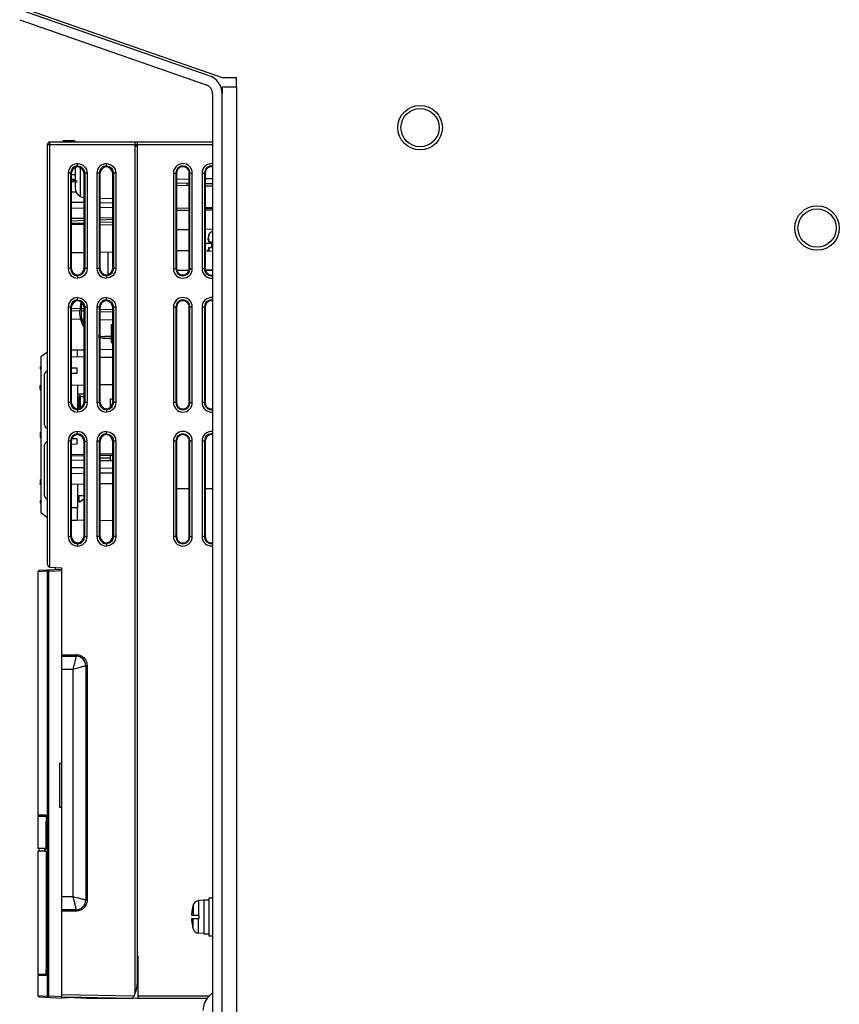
# Model space of a CAD drawing. Header units: millimetres. Extents: x 0 to 2800, y 0 to 2000.
# Tile 25 of 28: x 1554 to 1725, y 845 to 1051. Entities that reach past the tile are written whole.
import ezdxf

# ---------------------------------------------------------------- set-up
doc = ezdxf.new("R2010")
doc.units = ezdxf.units.MM
doc.header["$LTSCALE"] = 154
doc.layers.get('0').update_dxf_attribs({"linetype": 'CONTINUOUS'})
doc.layers.add('00_COMPONENTS', color=7, linetype='CONTINUOUS')

msp = doc.modelspace()

# ---------------------------------------------------------------- linework, layer by layer
at = {"color": 7, "linetype": 'CONTINUOUS'}
for p, q in [((1593.57, 1039.31), (1554.59, 1052.9)), ((1553.93, 1051.02), (1592.91, 1037.42)), ((1594.25, 1035.53), (1594.25, 816.95)), ((1596.25, 817.36), (1596.25, 1035.53)), ((1592.45, 866.95), (1591.33, 866.85)), ((1592.45, 867), (1592.45, 859.9)), ((1592.45, 867), (1593.45, 867)), ((1593.45, 867.45), (1593.45, 859.45)), ((1593.45, 867.45), (1594.25, 867.45)), ((1590.19, 865.91), (1590.12, 865.65)), ((1590.12, 865.65), (1590.13, 865.65)), ((1589.9, 863.8), (1591.45, 863.8)), ((1589.9, 863.1), (1591.45, 863.1)), ((1591.45, 863.1), (1591.45, 863.8)), ((1590.19, 860.99), (1590.12, 861.25)), ((1590.13, 861.25), (1590.12, 861.25)), ((1592.45, 859.95), (1591.33, 860.05)), ((1592.45, 859.9), (1593.45, 859.9)), ((1593.45, 859.45), (1594.25, 859.45))]:
    msp.add_line(p, q, dxfattribs=at)
at = {"color": 3, "linetype": 'CONTINUOUS'}
for p, q in [((1554.66, 1053.46), (1596.25, 1038.95)), ((1596.25, 1038.95), (1599.25, 1038.95)), ((1599.25, 1036.95), (1599.25, 1038.95)), ((1596.25, 1036.95), (1596.25, 1035.53)), ((1596.25, 1036.95), (1599.25, 1036.95))]:
    msp.add_line(p, q, dxfattribs=at)
at = {"color": 9, "linetype": 'CONTINUOUS'}
for p, q in [((1599.25, 1036.95), (1599.25, 815.45)), ((1591.33, 866.85), (1591.33, 863.8)), ((1590.19, 865.91), (1590.19, 863.8)), ((1590.19, 860.99), (1590.19, 863.1)), ((1591.33, 860.05), (1591.33, 863.1))]:
    msp.add_line(p, q, dxfattribs=at)
at = {"color": 3, "linetype": 'CONTINUOUS'}
for centre in [(1637.65, 1028.45), (1720.65, 1007.45)]:
    msp.add_circle(centre, 4.65, dxfattribs=at)
at = {"color": 7, "linetype": 'CONTINUOUS'}
for centre in [(1637.65, 1028.45), (1720.65, 1007.45)]:
    msp.add_circle(centre, 4, dxfattribs=at)
for centre, radius, start, end in [((1592.25, 1035.53), 4, 0, 70.7693), ((1592.25, 1035.53), 2, 0, 70.7693), ((1591.44, 865.56), 1.3, 95, 164.1191), ((1598.85, 863.45), 8.99, 165.8401, 174.5765), ((1598.85, 863.45), 8.99, 185.4235, 194.1599), ((1591.44, 861.34), 1.3, 195.8809, 265)]:
    msp.add_arc(centre, radius, start, end, dxfattribs=at)
for points, knots in [([(1589.9, 864.3), (1589.89, 864.24), (1589.88, 864.15), (1589.88, 864.03), (1589.88, 863.95), (1589.88, 863.89), (1589.88, 863.84), (1589.88, 863.82), (1589.89, 863.8), (1589.9, 863.8)], [0, 0, 0, 0, 0.379911, 0.551546, 0.701935, 0.825334, 0.917224, 0.974847, 1, 1, 1, 1]), ([(1589.9, 863.1), (1589.89, 863.1), (1589.88, 863.09), (1589.88, 863.06), (1589.88, 863.01), (1589.88, 862.95), (1589.88, 862.88), (1589.88, 862.76), (1589.89, 862.67), (1589.9, 862.6)], [0, 0, 0, 0, 0.025153, 0.082776, 0.174666, 0.298065, 0.448454, 0.620089, 1, 1, 1, 1])]:
    msp.add_open_spline(points, degree=3, knots=knots, dxfattribs=at)
at = {"layer": '00_COMPONENTS', "color": 9, "linetype": 'CONTINUOUS'}
for p, q in [((1560.25, 936.58), (1560.25, 1025.45)), ((1559.75, 1024.95), (1578.05, 1024.95)), ((1578.05, 1024.65), (1578.55, 1024.65)), ((1578.55, 1024.95), (1594.25, 1024.95)), ((1564.07, 1018.93), (1564.07, 998.97)), ((1564.57, 1018.93), (1564.07, 1018.93)), ((1564.57, 1018.93), (1564.57, 998.97)), ((1564.57, 1018.93), (1564.72, 1018.78)), ((1567.52, 1018.93), (1567.38, 1018.79)), ((1567.52, 1018.93), (1567.52, 998.97)), ((1568.02, 1018.93), (1567.52, 1018.93)), ((1568.02, 1018.93), (1568.02, 998.97)), ((1570.07, 1018.93), (1570.07, 998.97)), ((1570.57, 1018.93), (1570.07, 1018.93)), ((1570.57, 1018.93), (1570.57, 998.97)), ((1570.57, 1018.93), (1570.71, 1018.79)), ((1573.52, 1018.93), (1573.39, 1018.79)), ((1573.52, 1018.93), (1573.52, 998.97)), ((1574.02, 1018.93), (1573.52, 1018.93)), ((1574.02, 1018.93), (1574.02, 998.97)), ((1586.07, 1018.95), (1586.07, 998.95)), ((1586.07, 1018.95), (1586.73, 1018.95)), ((1586.57, 1018.95), (1586.57, 998.95)), ((1589.37, 1018.95), (1590.02, 1018.95)), ((1589.52, 998.95), (1589.52, 1018.95)), ((1590.02, 998.95), (1590.02, 1018.95)), ((1592.07, 1018.95), (1592.07, 998.95)), ((1592.07, 1018.95), (1592.73, 1018.95)), ((1592.57, 1018.95), (1592.57, 998.95)), ((1570.71, 1008.69), (1573.39, 1008.78)), ((1564.72, 1008.48), (1567.38, 1008.57)), ((1593.45, 1005.06), (1593.38, 1005.06)), ((1593.51, 1004.55), (1593.51, 1006.08)), ((1593.45, 1002.84), (1593.38, 1002.84)), ((1593.51, 1003.35), (1593.51, 1002.66)), ((1564.57, 998.97), (1564.07, 998.97)), ((1564.57, 998.97), (1564.72, 999.12)), ((1567.52, 998.97), (1567.38, 999.12)), ((1568.02, 998.97), (1567.52, 998.97)), ((1570.57, 998.97), (1570.07, 998.97)), ((1570.57, 998.97), (1570.71, 999.11)), ((1573.52, 998.97), (1573.39, 999.11)), ((1574.02, 998.97), (1573.52, 998.97)), ((1586.73, 998.95), (1586.07, 998.95)), ((1589.37, 998.95), (1590.02, 998.95)), ((1592.73, 998.95), (1592.07, 998.95)), ((1564.07, 990.93), (1564.07, 970.97)), ((1564.57, 990.93), (1564.07, 990.93)), ((1564.57, 990.93), (1564.57, 970.97)), ((1564.57, 990.93), (1564.72, 990.78)), ((1564.72, 990.72), (1566.51, 990.66)), ((1566.81, 990.65), (1567.38, 990.63)), ((1567.52, 990.93), (1567.38, 990.79)), ((1567.52, 990.93), (1567.52, 970.97)), ((1568.02, 990.93), (1567.52, 990.93)), ((1568.02, 990.93), (1568.02, 970.97)), ((1570.07, 990.93), (1570.07, 970.97)), ((1570.57, 990.93), (1570.07, 990.93)), ((1570.57, 990.93), (1570.57, 970.97)), ((1570.57, 990.93), (1570.71, 990.79)), ((1570.7, 990.51), (1573.37, 990.42)), ((1573.52, 990.93), (1573.39, 990.79)), ((1573.52, 990.93), (1573.52, 970.97)), ((1574.02, 990.93), (1573.52, 990.93)), ((1574.02, 990.93), (1574.02, 970.97)), ((1586.07, 990.95), (1586.07, 970.95)), ((1586.07, 990.95), (1586.73, 990.95)), ((1586.57, 990.95), (1586.57, 970.95)), ((1589.37, 990.95), (1590.02, 990.95)), ((1589.52, 970.95), (1589.52, 990.95)), ((1590.02, 970.95), (1590.02, 990.95)), ((1592.07, 990.95), (1592.07, 970.95)), ((1592.07, 990.95), (1592.73, 990.95)), ((1592.57, 990.95), (1592.57, 970.95)), ((1564.57, 970.97), (1564.07, 970.97)), ((1564.57, 970.97), (1564.72, 971.12)), ((1567.52, 970.97), (1567.38, 971.12)), ((1568.02, 970.97), (1567.52, 970.97)), ((1570.57, 970.97), (1570.07, 970.97)), ((1570.57, 970.97), (1570.71, 971.11)), ((1573.52, 970.97), (1573.39, 971.11)), ((1574.02, 970.97), (1573.52, 970.97)), ((1586.73, 970.95), (1586.07, 970.95)), ((1589.37, 970.95), (1590.02, 970.95)), ((1592.73, 970.95), (1592.07, 970.95)), ((1558.18, 964.58), (1558.35, 964.59)), ((1558.35, 963.82), (1558.18, 963.82)), ((1564.07, 962.93), (1564.07, 942.97)), ((1564.57, 962.93), (1564.07, 962.93)), ((1564.57, 962.93), (1564.57, 942.97)), ((1564.57, 962.93), (1564.71, 962.8)), ((1567.52, 962.93), (1567.38, 962.79)), ((1567.52, 942.97), (1567.52, 962.93)), ((1567.52, 962.93), (1568.02, 962.93)), ((1568.02, 942.97), (1568.02, 962.93)), ((1570.07, 962.93), (1570.07, 942.97)), ((1570.57, 962.93), (1570.07, 962.93)), ((1570.57, 962.93), (1570.57, 942.97)), ((1570.57, 962.93), (1570.71, 962.79)), ((1573.52, 962.93), (1573.39, 962.79)), ((1573.52, 962.93), (1573.52, 942.97)), ((1574.02, 962.93), (1573.52, 962.93)), ((1574.02, 962.93), (1574.02, 942.97)), ((1586.07, 962.95), (1586.07, 942.95)), ((1586.07, 962.95), (1586.73, 962.95)), ((1586.57, 962.95), (1586.57, 942.95)), ((1589.37, 962.95), (1590.02, 962.95)), ((1589.52, 942.95), (1589.52, 962.95)), ((1590.02, 942.95), (1590.02, 962.95)), ((1592.07, 962.95), (1592.07, 942.95)), ((1592.07, 962.95), (1592.73, 962.95)), ((1592.57, 962.95), (1592.57, 942.95)), ((1564.57, 942.97), (1564.07, 942.97)), ((1564.57, 942.97), (1564.72, 943.12)), ((1567.52, 942.97), (1567.38, 943.12)), ((1567.52, 942.97), (1568.02, 942.97)), ((1570.57, 942.97), (1570.07, 942.97)), ((1570.57, 942.97), (1570.71, 943.11)), ((1573.52, 942.97), (1573.39, 943.11)), ((1574.02, 942.97), (1573.52, 942.97)), ((1586.73, 942.95), (1586.07, 942.95)), ((1589.37, 942.95), (1590.02, 942.95)), ((1592.73, 942.95), (1592.07, 942.95)), ((1559.72, 935.71), (1557.75, 935.61)), ((1559.72, 846.9), (1559.72, 935.71)), ((1559.72, 935.71), (1560.01, 935.71)), ((1560.01, 935.71), (1562.75, 935.85)), ((1560.01, 846.9), (1560.01, 935.71)), ((1562.75, 918.25), (1565.75, 918.25)), ((1565.75, 918.25), (1565.75, 917.95)), ((1562.75, 915.25), (1565.05, 915.25)), ((1565.05, 915.25), (1565.05, 867.65)), ((1568.05, 915.95), (1567.75, 915.95)), ((1568.05, 915.95), (1568.05, 866.95)), ((1565.05, 867.65), (1562.75, 867.65)), ((1568.05, 866.95), (1567.75, 866.95)), ((1565.75, 864.65), (1562.75, 864.65)), ((1565.75, 864.65), (1565.75, 864.95)), ((1557.75, 847), (1559.72, 846.9)), ((1559.72, 846.9), (1560.01, 846.9)), ((1562.75, 846.75), (1560.01, 846.9)), ((1562.75, 847.23), (1577.88, 846.96)), ((1578.72, 846.95), (1593.67, 846.95))]:
    msp.add_line(p, q, dxfattribs=at)
at = {"layer": '00_COMPONENTS', "color": 7, "linetype": 'CONTINUOUS'}
for p, q in [((1560.25, 1025.45), (1594.25, 1025.45)), ((1563.25, 1025.75), (1565.25, 1025.75)), ((1578.05, 847.35), (1578.05, 1025.45)), ((1578.55, 849.95), (1578.55, 1025.45)), ((1559.75, 937.08), (1559.75, 1024.95)), ((1578.05, 1024.95), (1578.55, 1024.95)), ((1565.55, 1019.63), (1565.55, 1015.84)), ((1566.05, 1020.43), (1566.05, 1020.27)), ((1566.55, 1020.02), (1566.55, 1014.11)), ((1572.05, 1020.43), (1572.05, 1020.28)), ((1564.72, 1018.78), (1564.72, 999.12)), ((1564.72, 1018.65), (1565.55, 1018.65)), ((1564.72, 1017.65), (1565.55, 1017.65)), ((1567.38, 999.12), (1567.38, 1018.79)), ((1570.71, 1018.79), (1570.71, 999.11)), ((1573.39, 999.11), (1573.39, 1018.79)), ((1586.73, 1018.95), (1586.73, 998.95)), ((1589.37, 1017.67), (1586.73, 1017.63)), ((1589.37, 998.95), (1589.37, 1018.95)), ((1592.73, 1018.95), (1592.73, 998.95)), ((1594.25, 1017.76), (1592.73, 1017.73)), ((1565.76, 1014.96), (1564.72, 1014.98)), ((1589.37, 1016.79), (1586.73, 1016.83)), ((1589.37, 1016.29), (1586.73, 1016.33)), ((1588.95, 1016.3), (1588.95, 1016.79)), ((1594.25, 1016.7), (1592.73, 1016.73)), ((1594.25, 1016.2), (1592.73, 1016.23)), ((1567.38, 1012.79), (1564.72, 1012.83)), ((1570.71, 1013.73), (1573.39, 1013.63)), ((1567.38, 1011.62), (1564.72, 1011.57)), ((1573.39, 1012.68), (1570.71, 1012.73)), ((1573.39, 1011.72), (1570.71, 1011.68)), ((1589.37, 1011.62), (1586.73, 1011.57)), ((1586.73, 1011.2), (1588.95, 1011.2)), ((1589.37, 1011.12), (1586.73, 1011.07)), ((1588.95, 1011.11), (1588.95, 1011.2)), ((1594.25, 1011.7), (1592.73, 1011.68)), ((1592.73, 1011.6), (1594.25, 1011.6)), ((1594.25, 1011.2), (1592.73, 1011.18)), ((1567.38, 1009.47), (1564.72, 1009.42)), ((1564.72, 1008.98), (1567.38, 1009.07)), ((1573.39, 1009.57), (1570.71, 1009.53)), ((1570.71, 1009.19), (1573.39, 1009.28)), ((1564.72, 1008.28), (1567.38, 1008.24)), ((1570.71, 1008.18), (1573.39, 1008.13)), ((1586.73, 1007.13), (1589.37, 1007.17)), ((1592.73, 1007.23), (1594.25, 1007.26)), ((1593.3, 1004.97), (1593.46, 1004.97)), ((1593.46, 1005.95), (1593.38, 1005.65)), ((1593.38, 1005.06), (1593.42, 1005.1)), ((1593.46, 1005.95), (1593.51, 1006.08)), ((1586.73, 1002.78), (1589.37, 1002.73)), ((1594.05, 1004.25), (1592.73, 1004.23)), ((1592.73, 1002.67), (1594.25, 1002.65)), ((1593.3, 1002.93), (1593.46, 1002.93)), ((1593.42, 1002.8), (1593.38, 1002.84)), ((1593.39, 1004.55), (1594.05, 1004.55)), ((1594.05, 1003.35), (1593.39, 1003.35)), ((1594.05, 1004.55), (1594.05, 1003.35)), ((1564.72, 1002.32), (1567.38, 1002.37)), ((1570.71, 1002.43), (1573.39, 1002.47)), ((1570.75, 999.02), (1570.75, 1002.43)), ((1572.45, 997.83), (1572.45, 1002.46)), ((1586.74, 998.63), (1589.37, 998.67)), ((1592.73, 998.73), (1594.25, 998.76)), ((1592.74, 998.6), (1594.25, 998.63)), ((1566.05, 997.63), (1566.05, 997.48)), ((1572.05, 997.62), (1572.05, 997.48)), ((1566.05, 992.43), (1566.05, 992.27)), ((1572.05, 992.43), (1572.05, 992.28)), ((1564.72, 990.78), (1564.72, 978.18)), ((1564.72, 990.22), (1566.5, 990.16)), ((1566.71, 991.93), (1566.51, 990.5)), ((1566.8, 990.15), (1567.38, 990.13)), ((1566.81, 990.46), (1567, 991.79)), ((1567.38, 971.12), (1567.38, 990.79)), ((1570.71, 990.79), (1570.71, 971.11)), ((1573.39, 971.11), (1573.39, 990.79)), ((1586.73, 990.95), (1586.73, 970.95)), ((1589.37, 970.95), (1589.37, 990.95)), ((1592.73, 990.95), (1592.73, 970.95)), ((1564.72, 988.45), (1567.38, 988.4)), ((1570.71, 990.01), (1573.39, 989.92)), ((1570.71, 988.35), (1573.39, 988.3)), ((1573.05, 987.28), (1573.05, 983.5)), ((1573.05, 987.28), (1573.39, 987.28)), ((1573.05, 984.75), (1571.76, 984.75)), ((1571.76, 984.45), (1573.05, 984.45)), ((1564.72, 982.01), (1565.95, 982.02)), ((1565.95, 982.02), (1565.95, 980.56)), ((1565.95, 981.98), (1567.38, 982)), ((1570.71, 982.06), (1573.39, 982.1)), ((1573.05, 983.5), (1573.39, 983.5)), ((1559.75, 981.53), (1558.35, 980.52)), ((1558.35, 980.52), (1558.35, 947.89)), ((1564.72, 980.58), (1567.38, 980.54)), ((1570.71, 980.48), (1573.39, 980.43)), ((1558.27, 977.93), (1558.35, 977.8)), ((1564.71, 978.18), (1564.71, 977.02)), ((1565.95, 978.16), (1564.71, 978.18)), ((1565.95, 977.04), (1565.95, 978.16)), ((1559.15, 966.3), (1559.15, 976.9)), ((1565.95, 977.04), (1564.71, 977.02)), ((1564.72, 977.02), (1564.72, 971.12)), ((1558.18, 973.83), (1558.18, 974.37)), ((1558.35, 974.65), (1558.26, 974.58)), ((1564.72, 974.62), (1567.38, 974.67)), ((1566.05, 974.64), (1566.05, 969.48)), ((1570.71, 974.73), (1573.39, 974.77)), ((1558.28, 973.61), (1558.35, 973.53)), ((1566.05, 972.77), (1567.38, 972.77)), ((1566.05, 972.77), (1567.38, 972.77)), ((1566.05, 972.07), (1566.36, 972.08)), ((1566.05, 972.07), (1566.36, 972.08)), ((1566.05, 971.87), (1566.35, 971.86)), ((1566.37, 972.4), (1566.35, 971.86)), ((1566.35, 969.78), (1566.35, 971.86)), ((1566.37, 972.4), (1566.37, 969.94)), ((1566.55, 972.39), (1566.37, 972.4)), ((1566.55, 972.39), (1566.55, 969.94)), ((1566.55, 972.39), (1567.38, 972.08)), ((1566.55, 972.39), (1567.38, 972.08)), ((1567.33, 972.1), (1567.38, 972.1)), ((1567.33, 972.1), (1567.38, 972.1)), ((1572.95, 970.08), (1572.95, 971.7)), ((1573.39, 971.7), (1572.95, 971.7)), ((1566.36, 969.79), (1566.37, 969.94)), ((1566.55, 969.94), (1566.37, 969.94)), ((1566.61, 969.92), (1566.55, 969.94)), ((1566.61, 969.92), (1566.55, 969.94)), ((1572.05, 969.62), (1572.05, 969.48)), ((1558.18, 964.58), (1558.18, 963.82)), ((1558.35, 964.68), (1558.28, 964.68)), ((1558.35, 963.72), (1558.28, 963.72)), ((1566.05, 964.43), (1566.05, 964.27)), ((1572.05, 964.43), (1572.05, 964.28)), ((1559.15, 951.5), (1559.15, 962.1)), ((1564.82, 963.38), (1564.71, 962.8)), ((1564.71, 962.8), (1564.71, 962.22)), ((1565.95, 962.24), (1564.71, 962.22)), ((1564.72, 962.22), (1564.72, 943.12)), ((1565.95, 963.36), (1564.82, 963.38)), ((1565.95, 962.24), (1565.95, 963.36)), ((1567.38, 943.12), (1567.38, 962.79)), ((1570.71, 962.79), (1570.71, 943.11)), ((1573.39, 943.11), (1573.39, 962.79)), ((1586.73, 962.95), (1586.73, 942.95)), ((1589.37, 942.95), (1589.37, 962.95)), ((1592.73, 962.95), (1592.73, 942.95)), ((1564.72, 960.12), (1567.38, 960.17)), ((1564.72, 959.82), (1567.38, 959.87)), ((1570.71, 960.23), (1573.39, 960.27)), ((1570.71, 959.93), (1573.39, 959.97)), ((1572.95, 959.34), (1570.71, 959.38)), ((1572.95, 959.31), (1570.71, 959.35)), ((1572.95, 958.84), (1572.95, 959.96)), ((1564.72, 958.98), (1567.38, 958.94)), ((1567.38, 957.29), (1564.72, 957.33)), ((1570.71, 958.88), (1573.39, 958.83)), ((1573.39, 957.18), (1570.71, 957.23)), ((1567.38, 956.12), (1564.72, 956.07)), ((1573.39, 956.22), (1570.71, 956.18)), ((1558.18, 954.57), (1558.18, 954.03)), ((1558.23, 954.75), (1558.19, 954.63)), ((1558.28, 954.8), (1558.23, 954.75)), ((1558.26, 953.83), (1558.35, 953.76)), ((1558.35, 954.88), (1558.28, 954.8)), ((1564.72, 953.92), (1567.38, 953.97)), ((1566.05, 953.98), (1566.05, 948.95)), ((1570.71, 954.03), (1573.39, 954.07)), ((1566.05, 951.53), (1567.38, 951.55)), ((1566.05, 951.53), (1567.38, 951.55)), ((1566.05, 951.35), (1566.35, 951.35)), ((1566.05, 951.35), (1566.35, 951.35)), ((1566.05, 951.27), (1566.35, 951.27)), ((1566.37, 950.27), (1566.35, 951.35)), ((1589.37, 952.95), (1586.73, 952.95)), ((1594.25, 952.95), (1592.73, 952.95)), ((1558.35, 950.6), (1558.27, 950.48)), ((1566.37, 950.27), (1566.37, 950.2)), ((1566.55, 950.27), (1566.37, 950.27)), ((1566.37, 950.2), (1566.55, 950.2)), ((1566.55, 950.27), (1567.38, 950.88)), ((1567.38, 950.8), (1566.55, 950.2)), ((1566.55, 950.27), (1566.55, 950.2)), ((1559.75, 946.88), (1558.35, 947.89)), ((1565.95, 948.96), (1564.72, 948.94)), ((1565.95, 948.96), (1565.95, 946.38)), ((1566.05, 948.95), (1565.95, 948.95)), ((1564.72, 946.4), (1565.95, 946.38)), ((1565.95, 946.43), (1567.38, 946.4)), ((1570.71, 946.35), (1573.39, 946.3)), ((1566.05, 941.63), (1566.05, 941.48)), ((1572.05, 941.62), (1572.05, 941.48)), ((1557.75, 935.61), (1557.75, 884.71)), ((1558.03, 935.9), (1562.75, 936.15)), ((1559.99, 936.01), (1560.01, 936.01)), ((1560.22, 936.58), (1562.75, 936.45)), ((1561.35, 936.53), (1561.36, 936.07)), ((1562.75, 846.45), (1562.75, 936.45)), ((1562.75, 917.95), (1565.75, 917.95)), ((1567.75, 915.95), (1567.75, 866.95)), ((1562.25, 895.56), (1562.25, 886.35)), ((1562.25, 895.56), (1562.75, 895.56)), ((1562.57, 895.51), (1562.75, 895.51)), ((1562.4, 895.45), (1562.25, 895.45)), ((1562.7, 894.97), (1562.7, 886.93)), ((1562.75, 894.97), (1562.7, 894.97)), ((1562.25, 886.45), (1562.4, 886.45)), ((1562.25, 886.35), (1562.75, 886.35)), ((1562.57, 886.4), (1562.75, 886.4)), ((1562.75, 886.93), (1562.7, 886.93)), ((1557.77, 884.71), (1557.75, 884.71)), ((1559.4, 884.71), (1557.75, 884.71)), ((1557.75, 884.5), (1557.75, 877.75)), ((1557.75, 884.5), (1559.43, 884.5)), ((1557.95, 884.7), (1557.95, 884.5)), ((1559.45, 877.75), (1559.45, 883.45)), ((1559.47, 883.45), (1559.47, 877.7)), ((1559.45, 877.75), (1557.75, 877.75)), ((1557.75, 877.15), (1557.75, 851.4)), ((1559.45, 877.15), (1557.75, 877.15)), ((1557.95, 877.75), (1557.95, 877.15)), ((1559.19, 877.21), (1559.19, 877.7)), ((1559.19, 877.7), (1559.47, 877.7)), ((1559.19, 877.21), (1559.47, 877.21)), ((1559.45, 877.15), (1559.45, 852.45)), ((1559.47, 877.21), (1559.47, 852.45)), ((1565.75, 864.95), (1562.75, 864.95)), ((1578.55, 855.22), (1578.72, 855.22)), ((1578.72, 855.22), (1578.55, 854.64)), ((1578.72, 846.95), (1578.72, 855.22)), ((1559.43, 851.4), (1557.75, 851.4)), ((1557.75, 851.2), (1557.75, 847)), ((1559.4, 851.2), (1557.75, 851.2)), ((1557.77, 851.2), (1557.75, 851.2)), ((1557.95, 851.4), (1557.95, 851.2)), ((1578.55, 851.44), (1578.69, 851.3)), ((1578.55, 851.3), (1578.69, 851.3)), ((1578.69, 846.45), (1578.69, 851.3)), ((1558.03, 846.7), (1562.75, 846.45)), ((1559.99, 846.6), (1560.01, 846.6)), ((1562.75, 846.73), (1577.62, 846.47)), ((1566.7, 846.66), (1562.75, 846.45)), ((1565.34, 846.59), (1567.93, 846.45)), ((1568, 846.64), (1567.93, 846.45)), ((1567.93, 846.45), (1577.61, 846.45)), ((1573.75, 846.45), (1573.75, 846.54)), ((1577.62, 846.52), (1578.55, 846.45)), ((1577.88, 846.96), (1578.05, 847.35)), ((1578.55, 846.45), (1578.69, 846.45)), ((1578.71, 846.45), (1593.22, 846.45)), ((1594.25, 847.54), (1593.42, 846.71))]:
    msp.add_line(p, q, dxfattribs=at)
for points in [[(1558.35, 974.65), (1558.26, 974.58), (1558.2, 974.47), (1558.18, 974.37)], [(1558.18, 973.83), (1558.19, 973.78), (1558.23, 973.66), (1558.28, 973.61)], [(1558.19, 973.77), (1558.19, 973.77), (1558.2, 973.73)], [(1558.26, 974.58), (1558.2, 974.47), (1558.2, 974.47)], [(1558.28, 954.8), (1558.24, 954.75), (1558.19, 954.63), (1558.18, 954.57)], [(1558.18, 954.03), (1558.2, 953.93), (1558.26, 953.83), (1558.35, 953.76)]]:
    msp.add_lwpolyline(points, dxfattribs=at)
for centre, radius, start, end in [((1560.25, 1024.95), 0.5, 90, 180), ((1563.25, 1025.45), 0.3, 90, 180), ((1565.25, 1025.45), 0.3, 1, 90), ((1567.55, 1019.63), 2, 166.8063, 180), ((1564.54, 1012.15), 5.3, 74.6044, 87.2454), ((1564.54, 1012.15), 5, 73.683, 87.081), ((1567.55, 1015.84), 2, 180, 265.0022), ((1594.45, 1005.75), 1, 105.3412, 160.8967), ((1594.04, 1005.06), 0.767, 177.5434, 178.1699), ((1594.04, 1002.85), 0.767, 181.8301, 182.4566), ((1595.48, 1002.99), 2.21, 188.1872, 188.5118), ((1571.76, 989.75), 5.3, 171.8994, 211.6538), ((1571.76, 989.75), 5, 171.8994, 205.7325), ((1571.76, 989.75), 5, 253.1065, 270), ((1571.76, 989.75), 5.3, 254.0621, 270), ((1558.68, 978.2), 0.5, 133.2885, 213.6901), ((1559.85, 976.9), 0.7, 99.0914, 180), ((1559.85, 966.3), 0.7, 180, 260.9086), ((1558.28, 964.58), 0.1, 91, 180), ((1558.28, 963.82), 0.1, 180, 269), ((1559.85, 962.1), 0.7, 99.0914, 180), ((1559.85, 951.5), 0.7, 180, 260.9086), ((1558.68, 950.2), 0.5, 146.3099, 226.7115), ((1560.25, 937.08), 0.5, 180, 267), ((1558.05, 935.61), 0.3, 93, 180), ((1565.75, 915.95), 2, 0.0009, 90.001), ((1555.7, 884.18), 3.75, 4.4141, 5.3651), ((1565.75, 866.95), 2, 270.0009, 0.001), ((1555.98, 851.7), 3.47, 354.4481, 355.3986), ((1571.55, 849.95), 7, 338.2132, 360), ((1558.05, 847), 0.3, 180, 267), ((1571.55, 849.95), 7, 330.1531, 334.7296), ((1596.25, 843.88), 4, 135, 180)]:
    msp.add_arc(centre, radius, start, end, dxfattribs=at)
at = {"layer": '00_COMPONENTS', "color": 9, "linetype": 'CONTINUOUS'}
for centre, radius, start, end in [((1588.05, 1018.95), 1.48, 0, 180), ((1594.05, 1018.95), 1.48, 79.0162, 180), ((1588.05, 998.95), 1.97, 180, 360), ((1588.05, 998.95), 1.48, 180, 360), ((1594.05, 998.95), 1.48, 180, 279.7101), ((1588.05, 990.95), 1.48, 0, 180), ((1594.05, 990.95), 1.48, 79.0162, 180), ((1558.53, 973.78), 0.254, 208.7776, 213.9378), ((1588.05, 970.95), 1.97, 180, 360), ((1588.05, 970.95), 1.48, 180, 360), ((1594.05, 970.95), 1.48, 180, 279.7101), ((1588.05, 962.95), 1.48, 0, 180), ((1594.05, 962.95), 1.48, 79.0162, 180), ((1558.56, 954.6), 0.288, 136.9745, 143.919), ((1588.05, 942.95), 1.97, 180, 360), ((1588.05, 942.95), 1.48, 180, 360), ((1594.05, 942.95), 1.48, 180, 279.7101), ((1565.75, 916), 2.25, 88.5088, 89.9824), ((1565.76, 915.95), 2.29, 0.004, 1.18), ((1565.79, 866.95), 2.25, 358.5088, 359.9824), ((1565.75, 866.94), 2.29, 270.0039, 271.1954)]:
    msp.add_arc(centre, radius, start, end, dxfattribs=at)
at = {"layer": '00_COMPONENTS', "color": 7, "linetype": 'CONTINUOUS'}
for centre, major_axis, ratio, start_param, end_param in [((1566.22, 1018.78), (-0.79, 1.28), 0.997962, 5.842538, 7.299433), ((1565.88, 1018.78), (1.19, 0.93), 0.99624, -0.661262, 0.795633), ((1572.21, 1018.79), (-0.79, 1.28), 0.997962, -0.444324, 1.016248), ((1571.88, 1018.79), (1.19, 0.93), 0.99624, -0.661262, 0.799311), ((1566.22, 999.12), (0.79, 1.28), 0.997962, -4.157841, -2.700946), ((1565.88, 999.12), (1.19, -0.93), 0.99624, -0.795633, 0.661262), ((1572.21, 999.12), (0.79, 1.28), 0.997962, -4.157841, -2.697268), ((1571.88, 999.12), (1.19, -0.93), 0.99624, -0.799311, 0.661262), ((1566.22, 990.78), (-0.79, 1.28), 0.997962, -0.440647, 1.016248), ((1565.88, 990.78), (1.19, 0.93), 0.99624, -0.661262, 0.795633), ((1572.21, 990.79), (-0.79, 1.28), 0.997962, -0.444324, 1.016248), ((1571.88, 990.79), (1.19, 0.93), 0.99624, -0.661262, 0.799311), ((1566.22, 971.12), (0.79, 1.28), 0.997962, -4.157841, -2.700946), ((1565.88, 971.12), (1.19, -0.93), 0.99624, -0.795633, 0.661262), ((1572.21, 971.12), (0.79, 1.28), 0.997962, -4.157841, -2.697268), ((1571.88, 971.12), (1.19, -0.93), 0.99624, -0.799311, 0.661262), ((1566.22, 962.78), (-0.79, 1.28), 0.997962, -0.440647, 0.607352), ((1565.88, 962.78), (1.19, 0.93), 0.99624, -0.661262, 0.795633), ((1572.21, 962.79), (-0.79, 1.28), 0.997962, -0.444324, 1.016248), ((1571.88, 962.79), (1.19, 0.93), 0.99624, -0.661262, 0.799311), ((1566.22, 943.12), (0.79, 1.28), 0.997962, -4.157841, -2.700946), ((1565.88, 943.12), (1.19, -0.93), 0.99624, -0.795633, 0.661262), ((1572.21, 943.12), (0.79, 1.28), 0.997962, -4.157841, -2.697268), ((1571.88, 943.12), (1.19, -0.93), 0.99624, -0.799311, 0.661262), ((2615, 894.74), (1054.25, 0.32), 0.017452, 3.082747, 3.085683), ((2615, 887.16), (1054.25, -0.32), 0.017452, -3.085683, -3.082747), ((1578.71, 846.95), (0, 0.5), 0.026186, -3.141593, -1.570796)]:
    msp.add_ellipse(centre, major_axis=major_axis, ratio=ratio, start_param=start_param, end_param=end_param, dxfattribs=at)
at = {"layer": '00_COMPONENTS', "color": 9, "linetype": 'CONTINUOUS'}
for points, knots in [([(1566.05, 1020.93), (1565.54, 1020.92), (1564.49, 1020.49), (1564.07, 1019.44), (1564.07, 1018.93)], [0, 0, 0, 0, 0.500272, 1, 1, 1, 1]), ([(1566.05, 1020.43), (1565.67, 1020.42), (1564.88, 1020.1), (1564.57, 1019.31), (1564.57, 1018.93)], [0, 0, 0, 0, 0.500267, 1, 1, 1, 1]), ([(1566.05, 1020.43), (1566.04, 1020.48), (1566.06, 1020.65), (1566.05, 1020.81), (1566.05, 1020.93)], [0, 0, 0, 0, 0.310854, 1, 1, 1, 1]), ([(1566.05, 1020.93), (1566.55, 1020.92), (1567.6, 1020.49), (1568.02, 1019.44), (1568.02, 1018.93)], [0, 0, 0, 0, 0.499901, 1, 1, 1, 1]), ([(1566.05, 1020.43), (1566.43, 1020.42), (1567.21, 1020.1), (1567.52, 1019.31), (1567.52, 1018.93)], [0, 0, 0, 0, 0.499904, 1, 1, 1, 1]), ([(1572.05, 1020.93), (1571.54, 1020.92), (1570.49, 1020.49), (1570.07, 1019.44), (1570.07, 1018.93)], [0, 0, 0, 0, 0.500272, 1, 1, 1, 1]), ([(1572.05, 1020.43), (1571.67, 1020.42), (1570.89, 1020.1), (1570.57, 1019.31), (1570.57, 1018.93)], [0, 0, 0, 0, 0.500267, 1, 1, 1, 1]), ([(1572.05, 1020.43), (1572.04, 1020.48), (1572.06, 1020.65), (1572.05, 1020.81), (1572.05, 1020.93)], [0, 0, 0, 0, 0.310854, 1, 1, 1, 1]), ([(1572.05, 1020.93), (1572.55, 1020.92), (1573.6, 1020.49), (1574.02, 1019.44), (1574.02, 1018.93)], [0, 0, 0, 0, 0.499901, 1, 1, 1, 1]), ([(1572.05, 1020.43), (1572.43, 1020.42), (1573.21, 1020.1), (1573.52, 1019.31), (1573.52, 1018.93)], [0, 0, 0, 0, 0.499904, 1, 1, 1, 1]), ([(1590.02, 1018.95), (1590.02, 1019.46), (1589.6, 1020.51), (1588.05, 1021.14), (1586.5, 1020.5), (1586.07, 1019.45), (1586.07, 1018.95)], [0, 0, 0, 0, 0.250203, 0.500412, 0.750391, 1, 1, 1, 1]), ([(1594.26, 1020.92), (1593.72, 1020.97), (1592.56, 1020.61), (1592.07, 1019.49), (1592.07, 1018.95)], [0, 0, 0, 0, 0.500406, 1, 1, 1, 1]), ([(1564.07, 998.97), (1564.07, 998.47), (1564.49, 997.41), (1565.54, 996.98), (1566.05, 996.98)], [0, 0, 0, 0, 0.500042, 1, 1, 1, 1]), ([(1564.57, 998.97), (1564.57, 998.6), (1564.89, 997.81), (1565.67, 997.48), (1566.05, 997.48)], [0, 0, 0, 0, 0.500039, 1, 1, 1, 1]), ([(1568.02, 998.97), (1568.02, 998.47), (1567.6, 997.41), (1566.55, 996.98), (1566.05, 996.98)], [0, 0, 0, 0, 0.499994, 1, 1, 1, 1]), ([(1567.52, 998.97), (1567.52, 998.6), (1567.21, 997.81), (1566.43, 997.48), (1566.05, 997.48)], [0, 0, 0, 0, 0.499998, 1, 1, 1, 1]), ([(1570.07, 998.97), (1570.07, 998.47), (1570.49, 997.41), (1571.54, 996.98), (1572.05, 996.98)], [0, 0, 0, 0, 0.500042, 1, 1, 1, 1]), ([(1570.57, 998.97), (1570.57, 998.6), (1570.89, 997.81), (1571.67, 997.48), (1572.05, 997.48)], [0, 0, 0, 0, 0.500039, 1, 1, 1, 1]), ([(1574.02, 998.97), (1574.02, 998.47), (1573.6, 997.41), (1572.55, 996.98), (1572.05, 996.98)], [0, 0, 0, 0, 0.499994, 1, 1, 1, 1]), ([(1573.52, 998.97), (1573.52, 998.6), (1573.21, 997.81), (1572.43, 997.48), (1572.05, 997.48)], [0, 0, 0, 0, 0.499998, 1, 1, 1, 1]), ([(1592.07, 998.95), (1592.07, 998.42), (1592.55, 997.3), (1593.72, 996.93), (1594.25, 996.99)], [0, 0, 0, 0, 0.500002, 1, 1, 1, 1]), ([(1566.05, 997.48), (1566.06, 997.43), (1566.04, 997.26), (1566.05, 997.09), (1566.05, 996.98)], [0, 0, 0, 0, 0.310856, 1, 1, 1, 1]), ([(1572.05, 997.48), (1572.06, 997.43), (1572.04, 997.26), (1572.05, 997.09), (1572.05, 996.98)], [0, 0, 0, 0, 0.310856, 1, 1, 1, 1]), ([(1566.05, 992.93), (1565.54, 992.92), (1564.49, 992.49), (1564.07, 991.44), (1564.07, 990.93)], [0, 0, 0, 0, 0.500273, 1, 1, 1, 1]), ([(1566.05, 992.43), (1565.67, 992.42), (1564.88, 992.1), (1564.57, 991.31), (1564.57, 990.93)], [0, 0, 0, 0, 0.500268, 1, 1, 1, 1]), ([(1566.05, 992.43), (1566.04, 992.48), (1566.06, 992.65), (1566.05, 992.81), (1566.05, 992.93)], [0, 0, 0, 0, 0.310854, 1, 1, 1, 1]), ([(1566.05, 992.93), (1566.55, 992.92), (1567.6, 992.49), (1568.02, 991.44), (1568.02, 990.93)], [0, 0, 0, 0, 0.4999, 1, 1, 1, 1]), ([(1566.05, 992.43), (1566.43, 992.42), (1567.21, 992.1), (1567.52, 991.31), (1567.52, 990.93)], [0, 0, 0, 0, 0.499903, 1, 1, 1, 1]), ([(1572.05, 992.93), (1571.54, 992.92), (1570.49, 992.49), (1570.07, 991.44), (1570.07, 990.93)], [0, 0, 0, 0, 0.500273, 1, 1, 1, 1]), ([(1572.05, 992.43), (1571.67, 992.42), (1570.89, 992.1), (1570.57, 991.31), (1570.57, 990.93)], [0, 0, 0, 0, 0.500268, 1, 1, 1, 1]), ([(1572.05, 992.43), (1572.04, 992.48), (1572.06, 992.65), (1572.05, 992.81), (1572.05, 992.93)], [0, 0, 0, 0, 0.310854, 1, 1, 1, 1]), ([(1572.05, 992.93), (1572.55, 992.92), (1573.6, 992.49), (1574.02, 991.44), (1574.02, 990.93)], [0, 0, 0, 0, 0.4999, 1, 1, 1, 1]), ([(1572.05, 992.43), (1572.43, 992.42), (1573.21, 992.1), (1573.52, 991.31), (1573.52, 990.93)], [0, 0, 0, 0, 0.499903, 1, 1, 1, 1]), ([(1590.02, 990.95), (1590.02, 991.46), (1589.6, 992.51), (1588.05, 993.14), (1586.5, 992.5), (1586.07, 991.45), (1586.07, 990.95)], [0, 0, 0, 0, 0.250203, 0.500412, 0.750391, 1, 1, 1, 1]), ([(1594.26, 992.92), (1593.72, 992.97), (1592.56, 992.61), (1592.07, 991.49), (1592.07, 990.95)], [0, 0, 0, 0, 0.500406, 1, 1, 1, 1]), ([(1558.35, 977.98), (1558.34, 977.97), (1558.32, 977.96), (1558.29, 977.94), (1558.28, 977.93), (1558.26, 977.93), (1558.27, 977.93)], [0, 0, 0, 0, 0.383235, 0.707993, 0.923909, 1, 1, 1, 1]), ([(1558.34, 978.41), (1558.3, 978.35), (1558.26, 978.2), (1558.31, 978.04), (1558.35, 977.98)], [0, 0, 0, 0, 0.500094, 1, 1, 1, 1]), ([(1558.18, 974.37), (1558.18, 974.42), (1558.21, 974.53), (1558.29, 974.6), (1558.34, 974.63)], [0, 0, 0, 0, 0.468846, 1, 1, 1, 1]), ([(1558.35, 974.09), (1558.3, 974.06), (1558.22, 973.99), (1558.18, 973.88), (1558.18, 973.83)], [0, 0, 0, 0, 0.531218, 1, 1, 1, 1]), ([(1558.34, 973.91), (1558.31, 973.88), (1558.27, 973.79), (1558.29, 973.7), (1558.31, 973.66)], [0, 0, 0, 0, 0.507999, 1, 1, 1, 1]), ([(1558.35, 973.6), (1558.34, 973.6), (1558.32, 973.59), (1558.29, 973.59), (1558.28, 973.61)], [0, 0, 0, 0, 0.309134, 1, 1, 1, 1]), ([(1564.07, 970.97), (1564.07, 970.47), (1564.49, 969.41), (1565.54, 968.98), (1566.05, 968.98)], [0, 0, 0, 0, 0.500042, 1, 1, 1, 1]), ([(1564.57, 970.97), (1564.57, 970.6), (1564.89, 969.81), (1565.67, 969.48), (1566.05, 969.48)], [0, 0, 0, 0, 0.500039, 1, 1, 1, 1]), ([(1567.52, 970.97), (1567.52, 970.6), (1567.21, 969.81), (1566.43, 969.48), (1566.05, 969.48)], [0, 0, 0, 0, 0.499998, 1, 1, 1, 1]), ([(1568.02, 970.97), (1568.02, 970.47), (1567.6, 969.41), (1566.55, 968.98), (1566.05, 968.98)], [0, 0, 0, 0, 0.499994, 1, 1, 1, 1]), ([(1570.07, 970.97), (1570.07, 970.47), (1570.49, 969.41), (1571.54, 968.98), (1572.05, 968.98)], [0, 0, 0, 0, 0.500042, 1, 1, 1, 1]), ([(1570.57, 970.97), (1570.57, 970.6), (1570.89, 969.81), (1571.67, 969.48), (1572.05, 969.48)], [0, 0, 0, 0, 0.500039, 1, 1, 1, 1]), ([(1573.52, 970.97), (1573.52, 970.6), (1573.21, 969.81), (1572.43, 969.48), (1572.05, 969.48)], [0, 0, 0, 0, 0.499998, 1, 1, 1, 1]), ([(1574.02, 970.97), (1574.02, 970.47), (1573.6, 969.41), (1572.55, 968.98), (1572.05, 968.98)], [0, 0, 0, 0, 0.499994, 1, 1, 1, 1]), ([(1592.07, 970.95), (1592.07, 970.42), (1592.55, 969.3), (1593.72, 968.93), (1594.25, 968.99)], [0, 0, 0, 0, 0.500002, 1, 1, 1, 1]), ([(1566.05, 969.48), (1566.06, 969.43), (1566.04, 969.26), (1566.05, 969.09), (1566.05, 968.98)], [0, 0, 0, 0, 0.310856, 1, 1, 1, 1]), ([(1572.05, 969.48), (1572.06, 969.43), (1572.04, 969.26), (1572.05, 969.09), (1572.05, 968.98)], [0, 0, 0, 0, 0.310856, 1, 1, 1, 1]), ([(1566.05, 964.93), (1565.54, 964.92), (1564.49, 964.49), (1564.07, 963.44), (1564.07, 962.93)], [0, 0, 0, 0, 0.500273, 1, 1, 1, 1]), ([(1566.05, 964.43), (1565.67, 964.42), (1564.88, 964.1), (1564.57, 963.31), (1564.57, 962.93)], [0, 0, 0, 0, 0.500268, 1, 1, 1, 1]), ([(1566.05, 964.43), (1566.04, 964.48), (1566.06, 964.65), (1566.05, 964.81), (1566.05, 964.93)], [0, 0, 0, 0, 0.310853, 1, 1, 1, 1]), ([(1568.02, 962.93), (1568.02, 963.44), (1567.6, 964.49), (1566.55, 964.92), (1566.05, 964.93)], [0, 0, 0, 0, 0.500042, 1, 1, 1, 1]), ([(1567.52, 962.93), (1567.52, 963.31), (1567.21, 964.1), (1566.43, 964.42), (1566.05, 964.43)], [0, 0, 0, 0, 0.50004, 1, 1, 1, 1]), ([(1572.05, 964.93), (1571.54, 964.92), (1570.49, 964.49), (1570.07, 963.44), (1570.07, 962.93)], [0, 0, 0, 0, 0.500273, 1, 1, 1, 1]), ([(1572.05, 964.43), (1571.67, 964.42), (1570.89, 964.1), (1570.57, 963.31), (1570.57, 962.93)], [0, 0, 0, 0, 0.500268, 1, 1, 1, 1]), ([(1572.05, 964.43), (1572.04, 964.48), (1572.06, 964.65), (1572.05, 964.81), (1572.05, 964.93)], [0, 0, 0, 0, 0.310854, 1, 1, 1, 1]), ([(1572.05, 964.93), (1572.55, 964.92), (1573.6, 964.49), (1574.02, 963.44), (1574.02, 962.93)], [0, 0, 0, 0, 0.4999, 1, 1, 1, 1]), ([(1572.05, 964.43), (1572.43, 964.42), (1573.21, 964.1), (1573.52, 963.31), (1573.52, 962.93)], [0, 0, 0, 0, 0.499903, 1, 1, 1, 1]), ([(1590.02, 962.95), (1590.02, 963.46), (1589.6, 964.51), (1588.05, 965.14), (1586.5, 964.5), (1586.07, 963.45), (1586.07, 962.95)], [0, 0, 0, 0, 0.250203, 0.500412, 0.750391, 1, 1, 1, 1]), ([(1594.26, 964.92), (1593.72, 964.97), (1592.56, 964.61), (1592.07, 963.49), (1592.07, 962.95)], [0, 0, 0, 0, 0.500406, 1, 1, 1, 1]), ([(1558.18, 954.57), (1558.18, 954.52), (1558.21, 954.42), (1558.29, 954.35), (1558.34, 954.32)], [0, 0, 0, 0, 0.470013, 1, 1, 1, 1]), ([(1558.35, 953.77), (1558.3, 953.8), (1558.22, 953.87), (1558.18, 953.98), (1558.18, 954.03)], [0, 0, 0, 0, 0.53236, 1, 1, 1, 1]), ([(1558.35, 954.8), (1558.34, 954.8), (1558.32, 954.81), (1558.29, 954.81), (1558.28, 954.8)], [0, 0, 0, 0, 0.309132, 1, 1, 1, 1]), ([(1558.32, 954.77), (1558.3, 954.73), (1558.26, 954.63), (1558.31, 954.53), (1558.34, 954.49)], [0, 0, 0, 0, 0.497209, 1, 1, 1, 1]), ([(1558.35, 950.42), (1558.34, 950.43), (1558.32, 950.44), (1558.29, 950.46), (1558.28, 950.47), (1558.26, 950.48), (1558.27, 950.48)], [0, 0, 0, 0, 0.383235, 0.707993, 0.923908, 1, 1, 1, 1]), ([(1558.35, 950.42), (1558.3, 950.36), (1558.26, 950.21), (1558.3, 950.05), (1558.34, 949.99)], [0, 0, 0, 0, 0.500011, 1, 1, 1, 1]), ([(1564.07, 942.97), (1564.07, 942.47), (1564.49, 941.41), (1565.54, 940.98), (1566.05, 940.98)], [0, 0, 0, 0, 0.500042, 1, 1, 1, 1]), ([(1564.57, 942.97), (1564.57, 942.6), (1564.89, 941.81), (1565.67, 941.48), (1566.05, 941.48)], [0, 0, 0, 0, 0.500039, 1, 1, 1, 1]), ([(1566.05, 940.98), (1566.55, 940.98), (1567.6, 941.41), (1568.02, 942.47), (1568.02, 942.97)], [0, 0, 0, 0, 0.500272, 1, 1, 1, 1]), ([(1566.05, 941.48), (1566.43, 941.48), (1567.21, 941.81), (1567.52, 942.6), (1567.52, 942.97)], [0, 0, 0, 0, 0.500267, 1, 1, 1, 1]), ([(1570.07, 942.97), (1570.07, 942.47), (1570.49, 941.41), (1571.54, 940.98), (1572.05, 940.98)], [0, 0, 0, 0, 0.500042, 1, 1, 1, 1]), ([(1570.57, 942.97), (1570.57, 942.6), (1570.89, 941.81), (1571.67, 941.48), (1572.05, 941.48)], [0, 0, 0, 0, 0.500039, 1, 1, 1, 1]), ([(1574.02, 942.97), (1574.02, 942.47), (1573.6, 941.41), (1572.55, 940.98), (1572.05, 940.98)], [0, 0, 0, 0, 0.499994, 1, 1, 1, 1]), ([(1573.52, 942.97), (1573.52, 942.6), (1573.21, 941.81), (1572.43, 941.48), (1572.05, 941.48)], [0, 0, 0, 0, 0.499998, 1, 1, 1, 1]), ([(1592.07, 942.95), (1592.07, 942.42), (1592.55, 941.3), (1593.72, 940.93), (1594.25, 940.99)], [0, 0, 0, 0, 0.500002, 1, 1, 1, 1]), ([(1566.05, 941.48), (1566.06, 941.43), (1566.04, 941.26), (1566.05, 941.09), (1566.05, 940.98)], [0, 0, 0, 0, 0.310853, 1, 1, 1, 1]), ([(1572.05, 941.48), (1572.06, 941.43), (1572.04, 941.26), (1572.05, 941.09), (1572.05, 940.98)], [0, 0, 0, 0, 0.310856, 1, 1, 1, 1]), ([(1559.72, 935.71), (1559.72, 935.78), (1559.78, 935.93), (1559.92, 936), (1559.99, 936.01)], [0, 0, 0, 0, 0.500299, 1, 1, 1, 1]), ([(1560.01, 935.71), (1560, 935.75), (1560, 935.82), (1560, 935.91), (1560.01, 935.96), (1560, 936.01), (1560.01, 936.01)], [0, 0, 0, 0, 0.381585, 0.705042, 0.921614, 1, 1, 1, 1]), ([(1565.81, 918.25), (1566.38, 918.24), (1567.55, 917.75), (1568.04, 916.57), (1568.05, 916)], [0, 0, 0, 0, 0.500154, 1, 1, 1, 1]), ([(1565.75, 917.95), (1565.75, 917.95), (1565.74, 917.93), (1565.74, 917.89), (1565.71, 917.82), (1565.68, 917.69), (1565.62, 917.46), (1565.53, 917.12), (1565.43, 916.72), (1565.26, 916.09), (1565.14, 915.59), (1565.05, 915.25)], [0, 0, 0, 0, 0.004989, 0.019806, 0.04435, 0.07835, 0.172797, 0.298701, 0.450672, 0.62255, 1, 1, 1, 1]), ([(1565.05, 915.25), (1565.39, 915.35), (1565.88, 915.47), (1566.51, 915.63), (1566.92, 915.74), (1567.25, 915.82), (1567.51, 915.9), (1567.66, 915.91), (1567.73, 915.96), (1567.75, 915.95)], [0, 0, 0, 0, 0.377444, 0.549324, 0.701308, 0.827226, 0.921618, 0.980152, 1, 1, 1, 1]), ([(1567.75, 866.95), (1567.75, 866.95), (1567.72, 866.96), (1567.69, 866.96), (1567.62, 866.99), (1567.48, 867.02), (1567.25, 867.08), (1566.92, 867.17), (1566.51, 867.27), (1565.88, 867.44), (1565.39, 867.56), (1565.05, 867.65)], [0, 0, 0, 0, 0.004989, 0.019806, 0.04435, 0.07835, 0.172797, 0.298701, 0.450672, 0.62255, 1, 1, 1, 1]), ([(1565.05, 867.65), (1565.14, 867.31), (1565.26, 866.82), (1565.43, 866.19), (1565.53, 865.78), (1565.62, 865.45), (1565.7, 865.2), (1565.71, 865.04), (1565.76, 864.97), (1565.75, 864.95)], [0, 0, 0, 0, 0.377443, 0.549323, 0.701307, 0.827225, 0.921618, 0.980152, 1, 1, 1, 1]), ([(1568.05, 866.89), (1568.03, 866.32), (1567.54, 865.15), (1566.37, 864.66), (1565.8, 864.65)], [0, 0, 0, 0, 0.500152, 1, 1, 1, 1]), ([(1559.72, 846.9), (1559.72, 846.82), (1559.78, 846.68), (1559.92, 846.6), (1559.99, 846.6)], [0, 0, 0, 0, 0.500312, 1, 1, 1, 1]), ([(1560.01, 846.6), (1560, 846.6), (1560.01, 846.64), (1560, 846.69), (1560, 846.79), (1560, 846.86), (1560.01, 846.9)], [0, 0, 0, 0, 0.078386, 0.294958, 0.618415, 1, 1, 1, 1])]:
    msp.add_open_spline(points, degree=3, knots=knots, dxfattribs=at)
at = {"layer": '00_COMPONENTS', "color": 7, "linetype": 'CONTINUOUS'}
for points, knots in [([(1589.37, 1018.95), (1589.37, 1019.29), (1589.08, 1019.99), (1588.05, 1020.41), (1587.02, 1019.99), (1586.73, 1019.29), (1586.73, 1018.95)], [0, 0, 0, 0, 0.249983, 0.499987, 0.749991, 1, 1, 1, 1]), ([(1594.25, 1020.26), (1593.89, 1020.31), (1593.07, 1020.09), (1592.73, 1019.32), (1592.73, 1018.95)], [0, 0, 0, 0, 0.499993, 1, 1, 1, 1]), ([(1593.29, 1005.23), (1593.29, 1005.21), (1593.28, 1005.17), (1593.28, 1005.12), (1593.28, 1005.09)], [0, 0, 0, 0, 0.279281, 1, 1, 1, 1]), ([(1593.28, 1005.08), (1593.28, 1005.08), (1593.28, 1005.06), (1593.28, 1005.05), (1593.28, 1005.04)], [0, 0, 0, 0, 0.27011, 1, 1, 1, 1]), ([(1593.28, 1005.04), (1593.28, 1005.04), (1593.28, 1005.03), (1593.28, 1005.02), (1593.28, 1005.01)], [0, 0, 0, 0, 0.270836, 1, 1, 1, 1]), ([(1593.28, 1005.01), (1593.28, 1005.01), (1593.28, 1005), (1593.29, 1004.99), (1593.29, 1004.98)], [0, 0, 0, 0, 0.30831, 1, 1, 1, 1]), ([(1593.32, 1005.4), (1593.32, 1005.39), (1593.31, 1005.33), (1593.3, 1005.27), (1593.29, 1005.23)], [0, 0, 0, 0, 0.265513, 1, 1, 1, 1]), ([(1593.29, 1004.98), (1593.29, 1004.98), (1593.29, 1004.97), (1593.3, 1004.97), (1593.3, 1004.97)], [0, 0, 0, 0, 0.288002, 1, 1, 1, 1]), ([(1593.3, 1004.97), (1593.31, 1004.97), (1593.32, 1004.98), (1593.35, 1005.01), (1593.37, 1005.04), (1593.38, 1005.06)], [0, 0, 0, 0, 0.135191, 0.34208, 1, 1, 1, 1]), ([(1593.38, 1005.65), (1593.38, 1005.63), (1593.35, 1005.55), (1593.34, 1005.47), (1593.32, 1005.4)], [0, 0, 0, 0, 0.255175, 1, 1, 1, 1]), ([(1593.46, 1004.97), (1593.47, 1004.9), (1593.45, 1004.78), (1593.42, 1004.64), (1593.4, 1004.58), (1593.39, 1004.55)], [0, 0, 0, 0, 0.536902, 0.796288, 1, 1, 1, 1]), ([(1593.42, 1005.1), (1593.44, 1005.1), (1593.45, 1005.07), (1593.46, 1005.02), (1593.46, 1004.99), (1593.46, 1004.97)], [0, 0, 0, 0, 0.312909, 0.611064, 1, 1, 1, 1]), ([(1593.29, 1002.92), (1593.29, 1002.92), (1593.28, 1002.91), (1593.28, 1002.9), (1593.28, 1002.89)], [0, 0, 0, 0, 0.195533, 1, 1, 1, 1]), ([(1593.28, 1002.89), (1593.28, 1002.89), (1593.28, 1002.88), (1593.28, 1002.87), (1593.28, 1002.86)], [0, 0, 0, 0, 0.229237, 1, 1, 1, 1]), ([(1593.28, 1002.86), (1593.28, 1002.86), (1593.28, 1002.85), (1593.28, 1002.83), (1593.28, 1002.82)], [0, 0, 0, 0, 0.229766, 1, 1, 1, 1]), ([(1593.28, 1002.81), (1593.28, 1002.8), (1593.28, 1002.76), (1593.29, 1002.71), (1593.29, 1002.68)], [0, 0, 0, 0, 0.219393, 1, 1, 1, 1]), ([(1593.3, 1002.93), (1593.3, 1002.93), (1593.29, 1002.93), (1593.29, 1002.93), (1593.29, 1002.92)], [0, 0, 0, 0, 0.714006, 1, 1, 1, 1]), ([(1593.38, 1002.84), (1593.37, 1002.87), (1593.35, 1002.9), (1593.32, 1002.93), (1593.31, 1002.93), (1593.3, 1002.93)], [0, 0, 0, 0, 0.657916, 0.864806, 1, 1, 1, 1]), ([(1593.39, 1003.35), (1593.4, 1003.33), (1593.42, 1003.26), (1593.45, 1003.12), (1593.47, 1003.01), (1593.46, 1002.93)], [0, 0, 0, 0, 0.203712, 0.463098, 1, 1, 1, 1]), ([(1593.46, 1002.93), (1593.46, 1002.91), (1593.46, 1002.88), (1593.45, 1002.84), (1593.44, 1002.8), (1593.42, 1002.8)], [0, 0, 0, 0, 0.388936, 0.687091, 1, 1, 1, 1]), ([(1586.73, 998.95), (1586.73, 998.62), (1587.02, 997.92), (1588.05, 997.5), (1589.08, 997.92), (1589.37, 998.62), (1589.37, 998.95)], [0, 0, 0, 0, 0.249979, 0.499984, 0.74999, 1, 1, 1, 1]), ([(1592.73, 998.95), (1592.73, 998.58), (1593.07, 997.81), (1593.89, 997.59), (1594.25, 997.65)], [0, 0, 0, 0, 0.49998, 1, 1, 1, 1]), ([(1589.37, 990.95), (1589.37, 991.29), (1589.08, 991.99), (1588.05, 992.41), (1587.02, 991.99), (1586.73, 991.29), (1586.73, 990.95)], [0, 0, 0, 0, 0.24998, 0.499986, 0.749991, 1, 1, 1, 1]), ([(1594.25, 992.26), (1593.89, 992.31), (1593.07, 992.09), (1592.73, 991.32), (1592.73, 990.95)], [0, 0, 0, 0, 0.499994, 1, 1, 1, 1]), ([(1586.73, 970.95), (1586.73, 970.62), (1587.02, 969.92), (1588.05, 969.5), (1589.08, 969.92), (1589.37, 970.62), (1589.37, 970.95)], [0, 0, 0, 0, 0.249979, 0.499984, 0.74999, 1, 1, 1, 1]), ([(1592.73, 970.95), (1592.73, 970.58), (1593.07, 969.81), (1593.89, 969.59), (1594.25, 969.65)], [0, 0, 0, 0, 0.499979, 1, 1, 1, 1]), ([(1589.37, 962.95), (1589.37, 963.29), (1589.08, 963.99), (1588.05, 964.41), (1587.02, 963.99), (1586.73, 963.29), (1586.73, 962.95)], [0, 0, 0, 0, 0.24998, 0.499986, 0.749991, 1, 1, 1, 1]), ([(1594.25, 964.26), (1593.89, 964.31), (1593.07, 964.09), (1592.73, 963.32), (1592.73, 962.95)], [0, 0, 0, 0, 0.499994, 1, 1, 1, 1]), ([(1586.73, 942.95), (1586.73, 942.62), (1587.02, 941.92), (1588.05, 941.5), (1589.08, 941.92), (1589.37, 942.62), (1589.37, 942.95)], [0, 0, 0, 0, 0.24998, 0.499985, 0.74999, 1, 1, 1, 1]), ([(1592.73, 942.95), (1592.73, 942.58), (1593.07, 941.81), (1593.89, 941.59), (1594.25, 941.65)], [0, 0, 0, 0, 0.499981, 1, 1, 1, 1]), ([(1559.4, 884.71), (1559.4, 884.71), (1559.4, 884.7), (1559.4, 884.7), (1559.4, 884.7)], [0, 0, 0, 0, 0.402333, 1, 1, 1, 1]), ([(1559.4, 884.7), (1559.41, 884.68), (1559.42, 884.62), (1559.43, 884.57), (1559.43, 884.53)], [0, 0, 0, 0, 0.335274, 1, 1, 1, 1]), ([(1559.44, 884.47), (1559.44, 884.4), (1559.46, 884.06), (1559.47, 883.73), (1559.47, 883.45)], [0, 0, 0, 0, 0.197513, 1, 1, 1, 1]), ([(1559.4, 851.4), (1559.4, 851.4), (1559.41, 851.44), (1559.42, 851.49), (1559.43, 851.58), (1559.44, 851.76), (1559.45, 852.04), (1559.45, 852.27), (1559.45, 852.4)], [0, 0, 0, 0, 0.022002, 0.07958, 0.172041, 0.296112, 0.619113, 1, 1, 1, 1]), ([(1559.47, 852.45), (1559.47, 852.35), (1559.46, 852.01), (1559.46, 851.67), (1559.44, 851.42)], [0, 0, 0, 0, 0.290106, 1, 1, 1, 1]), ([(1559.43, 851.37), (1559.43, 851.35), (1559.42, 851.29), (1559.42, 851.23), (1559.4, 851.2)], [0, 0, 0, 0, 0.371459, 1, 1, 1, 1]), ([(1559.4, 851.2), (1559.4, 851.2), (1559.4, 851.2), (1559.4, 851.2), (1559.4, 851.2)], [0, 0, 0, 0, 0.597667, 1, 1, 1, 1])]:
    msp.add_open_spline(points, degree=3, knots=knots, dxfattribs=at)
at = {"layer": '00_COMPONENTS', "color": 9, "linetype": 'CONTINUOUS'}
msp.add_open_spline([(1558.32, 973.64), (1558.33, 973.63), (1558.34, 973.61), (1558.35, 973.6)], degree=3, dxfattribs=at)

doc.saveas('drawing.dxf')
